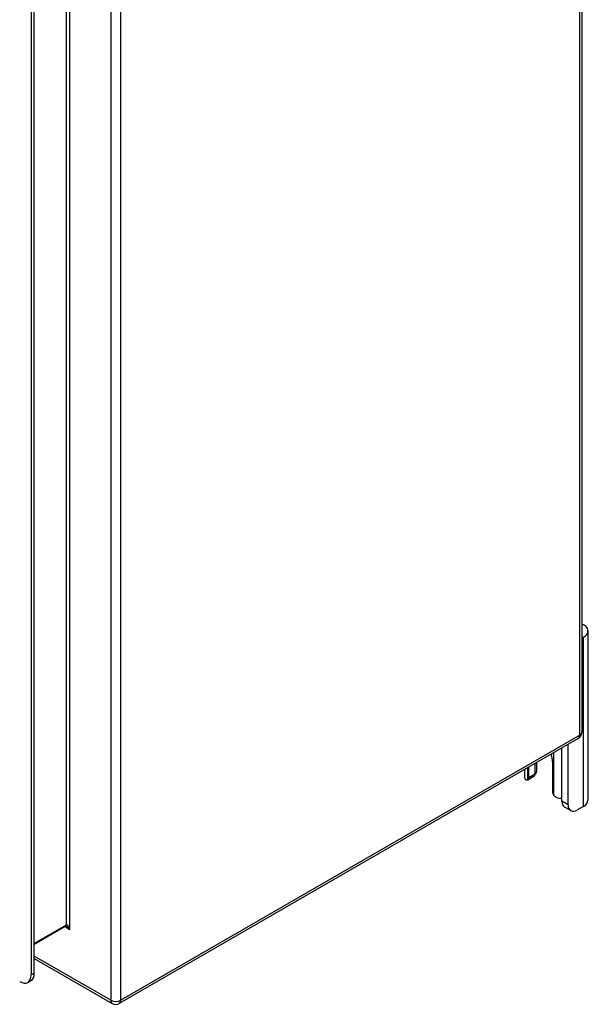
# Model space of a CAD drawing. Header units: inches. Extents: x 7 to 112, y 7 to 76.
# Tile 60 of 61: x 105.41 to 112.28, y 33.24 to 45.12. Entities that reach past the tile are written whole.
import ezdxf

# ---------------------------------------------------------------- set-up
doc = ezdxf.new("R2010")
doc.units = ezdxf.units.IN
doc.header["$MEASUREMENT"] = 0
doc.layers.add('Visible Edges(ANSI)', color=7, linetype='Continuous', lineweight=25)
doc.layers.add('Visible Tangent Edges(ANSI)', color=7, linetype='Continuous', lineweight=25)

msp = doc.modelspace()

# ---------------------------------------------------------------- linework, layer by layer
at = {"layer": 'Visible Edges(ANSI)'}
for p, q in [((112.196, 49.45), (112.196, 36.523)), ((105.591, 33.617), (105.591, 45.524)), ((105.554, 45.502), (105.554, 33.596)), ((112.217, 37.671), (112.196, 37.659)), ((112.272, 35.706), (112.272, 37.747)), ((112.154, 36.45), (106.616, 33.253)), ((112.031, 35.65), (112.031, 36.379)), ((111.957, 35.693), (111.957, 36.336)), ((111.631, 36.148), (111.631, 36.018)), ((111.653, 36.063), (111.653, 36.161)), ((111.844, 36.167), (111.844, 35.81)), ((111.504, 36.075), (111.504, 35.988)), ((111.557, 35.975), (111.557, 36.105)), ((111.619, 35.99), (111.544, 35.947)), ((112.064, 35.578), (111.989, 35.621)), ((112.217, 35.63), (112.142, 35.586)), ((105.971, 34.183), (105.591, 33.963)), ((105.591, 33.796), (106.532, 33.253)), ((105.513, 33.505), (105.55, 33.527))]:
    msp.add_line(p, q, dxfattribs=at)
at = {"layer": 'Visible Edges(ANSI)', "flags": 128}
for points in [[(111.64, 36.023), (111.639, 36.022), (111.639, 36.022), (111.639, 36.022), (111.638, 36.021), (111.638, 36.021), (111.638, 36.02), (111.637, 36.02), (111.637, 36.019), (111.637, 36.019), (111.636, 36.019), (111.636, 36.018), (111.636, 36.018), (111.635, 36.017), (111.635, 36.017), (111.635, 36.016), (111.634, 36.016), (111.634, 36.016), (111.633, 36.015), (111.633, 36.015), (111.633, 36.014), (111.632, 36.014), (111.632, 36.014), (111.632, 36.013), (111.631, 36.013)], [(111.544, 35.947), (111.543, 35.946), (111.542, 35.946), (111.541, 35.945), (111.54, 35.945), (111.539, 35.945), (111.538, 35.945), (111.537, 35.944), (111.536, 35.944), (111.534, 35.944), (111.533, 35.944), (111.532, 35.945), (111.531, 35.945), (111.53, 35.945), (111.529, 35.946), (111.528, 35.946), (111.526, 35.947), (111.525, 35.947), (111.524, 35.948), (111.523, 35.948), (111.522, 35.949), (111.521, 35.95), (111.52, 35.951), (111.519, 35.952), (111.518, 35.953)], [(111.893, 35.737), (111.891, 35.737), (111.89, 35.738), (111.888, 35.738), (111.886, 35.739), (111.884, 35.74), (111.883, 35.741), (111.881, 35.742), (111.879, 35.743), (111.877, 35.744), (111.876, 35.745), (111.874, 35.746), (111.873, 35.748), (111.871, 35.749), (111.87, 35.75), (111.868, 35.752), (111.867, 35.753), (111.865, 35.755), (111.864, 35.756), (111.863, 35.758), (111.862, 35.76), (111.86, 35.761), (111.859, 35.763), (111.858, 35.765), (111.857, 35.766)], [(105.984, 34.178), (105.978, 34.181), (105.974, 34.182), (105.972, 34.183), (105.971, 34.182)]]:
    msp.add_lwpolyline(points, dxfattribs=at)
at = {"layer": 'Visible Edges(ANSI)'}
for centre, start, end in [((112.112, 36.523), 300, 0), ((106.574, 33.325), 240, 300)]:
    msp.add_arc(centre, 0.084, start, end, dxfattribs=at)
for centre, major_axis, start_param, end_param in [((112.084, 37.747), (0.188, 0), 5.497787, 7.21427), ((111.701, 36.25), (0.102, -0.176), 0.785398, 1.303617), ((111.588, 36.044), (0.031, -0.0537), 0, 0.785398), ((111.466, 36.063), (0.188, 0), 5.900503, 6.283185), ((111.64, 35.988), (-0.136, 0), 0, 0.457575), ((111.513, 36.001), (0.031, -0.0537), 6.282025, 7.068583), ((111.888, 35.784), (-0.031, 0.0537), 0.785398, 1.571956), ((111.953, 35.807), (0.136, 0), 4.254814, 4.739895), ((112.067, 35.756), (-0.078, -0.135), 5.497787, 6.283185), ((112.142, 35.713), (-0.078, -0.135), 5.497787, 7.068583), ((112.084, 35.706), (0.187, 0), 5.497787, 6.283185), ((105.415, 33.676), (0.098, -0.17), 5.497787, 7.068583), ((105.452, 33.698), (0.098, -0.17), 0, 0.785398)]:
    msp.add_ellipse(centre, major_axis=major_axis, ratio=0.57735, start_param=start_param, end_param=end_param, dxfattribs=at)
at = {"layer": 'Visible Tangent Edges(ANSI)'}
for p, q in [((112.172, 36.488), (112.172, 49.415)), ((106.515, 46.218), (106.515, 33.291)), ((106.634, 33.291), (106.634, 46.218)), ((105.977, 45.882), (105.977, 34.197)), ((106.021, 34.146), (106.021, 45.933)), ((112.217, 35.63), (112.217, 37.671)), ((112.172, 36.488), (106.634, 33.291)), ((111.857, 36.279), (111.857, 35.766)), ((111.544, 35.947), (111.544, 36.098)), ((111.631, 36.018), (111.557, 35.975)), ((112.031, 35.65), (111.957, 35.693)), ((105.977, 34.197), (105.591, 33.974)), ((105.964, 34.179), (106.021, 34.146)), ((106.515, 33.291), (105.591, 33.824)), ((105.591, 33.617), (105.554, 33.596))]:
    msp.add_line(p, q, dxfattribs=at)
for centre, major_axis, ratio, start_param, end_param in [((112.112, 36.523), (0.042, -0.0727), 0.57735, 0, 0.785398), ((112.112, 36.523), (0.084, 0), 0.57735, 5.497787, 6.283185), ((105.955, 34.209), (0.0155, -0.0268), 0.57735, 0, 0.785398), ((105.999, 34.133), (-0.02, 0.0641), 0.368973, 4.794963, 6.36576), ((105.999, 34.133), (-0.0455, 0.0494), 0.368973, 4.629815, 5.415213), ((106.574, 33.325), (-0.084, 0), 0.57735, 0.785398, 2.356194), ((106.574, 33.325), (-0.042, -0.0727), 0.57735, 5.497787, 6.283185), ((106.574, 33.325), (0.042, -0.0727), 0.57735, 0, 0.785398)]:
    msp.add_ellipse(centre, major_axis=major_axis, ratio=ratio, start_param=start_param, end_param=end_param, dxfattribs=at)

doc.saveas('drawing.dxf')
